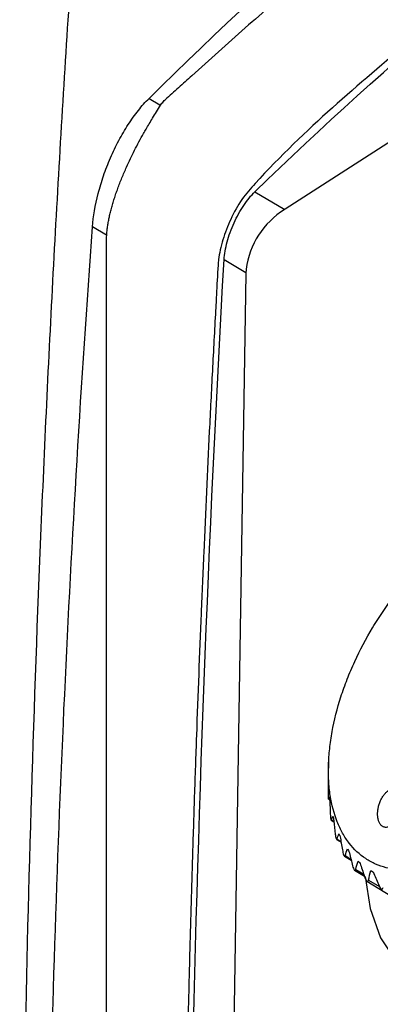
# Model space of a CAD drawing. Header units: millimetres. Extents: x 15440 to 16422, y 10215 to 11289.
# Tile 45 of 143: x 16186 to 16202, y 10442 to 10488. Entities that reach past the tile are written whole.
import ezdxf

# ---------------------------------------------------------------- set-up
doc = ezdxf.new("R2010")
doc.units = ezdxf.units.MM

msp = doc.modelspace()

# ---------------------------------------------------------------- linework, layer by layer
at = {"color": 7, "linetype": 'Continuous', "lineweight": 25}
for p, q in [((16196.535, 10479.636), (16197.91, 10478.814)), ((16189.7, 10477.552), (16189.704, 10477.643)), ((16189.7, 10398.584), (16189.7, 10477.552)), ((16195.117, 10476.513), (16196.12, 10475.914)), ((16196.119, 10475.867), (16194.875, 10398.339)), ((16199.935, 10453.4), (16199.909, 10452.764)), ((16199.919, 10451.694), (16199.978, 10451.658)), ((16199.923, 10451.697), (16199.978, 10451.663)), ((16200.05, 10450.709), (16200.177, 10450.63)), ((16200.06, 10450.716), (16200.176, 10450.646)), ((16200.3, 10449.82), (16200.509, 10449.692)), ((16200.32, 10449.836), (16200.503, 10449.724)), ((16200.662, 10449.048), (16200.976, 10448.855)), ((16200.696, 10449.073), (16200.962, 10448.911)), ((16201.132, 10448.402), (16201.581, 10448.127)), ((16201.182, 10448.439), (16201.551, 10448.217)), ((16201.879, 10448.382), (16201.967, 10448.328)), ((16201.699, 10447.897), (16207.948, 10444.064)), ((16201.77, 10447.948), (16202.276, 10447.644))]:
    msp.add_line(p, q, dxfattribs=at)
at = {"color": 7, "linetype": 'Continuous', "lineweight": 25, "flags": 128}
for points in [[(16191.655, 10483.933), (16192.152, 10483.645), (16192.191, 10483.623)], [(16189.704, 10477.643), (16189.7, 10477.645), (16189.052, 10478.02)], [(16201.619, 10448.104), (16201.843, 10446.642), (16202.325, 10445.291), (16203.045, 10444.198), (16203.981, 10443.394), (16205.107, 10442.902), (16206.39, 10442.737), (16207.793, 10442.903), (16209.277, 10443.395), (16210.797, 10444.2), (16212.312, 10445.293), (16213.776, 10446.645), (16215.148, 10448.215), (16216.388, 10449.958), (16217.462, 10451.825), (16218.337, 10453.762), (16218.988, 10455.713), (16219.398, 10457.622), (16219.553, 10459.433)], [(16199.913, 10452.792), (16199.913, 10452.789), (16199.914, 10452.772), (16199.914, 10452.742), (16199.914, 10452.741), (16199.914, 10452.741)]]:
    msp.add_lwpolyline(points, dxfattribs=at)
at = {"color": 7, "linetype": 'Continuous', "lineweight": 25}
msp.add_arc((16199.86, 10475.614), 3.75, 124.758, 176.1345, dxfattribs=at)
for points, knots in [([(16287.368, 10539.187), (16277.947, 10536.352), (16268.858, 10533.055), (16257.902, 10528.36), (16255.731, 10527.392), (16251.43, 10525.399), (16249.299, 10524.374), (16242.978, 10521.215), (16238.862, 10519.002), (16230.829, 10514.365), (16226.91, 10511.94), (16219.27, 10506.878), (16215.546, 10504.237), (16204.722, 10496.032), (16197.958, 10490.176), (16191.655, 10483.933)], [0, 0, 0, 0, 0.25, 0.25, 0.3125, 0.3125, 0.375, 0.375, 0.5, 0.5, 0.625, 0.625, 0.75, 0.75, 1, 1, 1, 1]), ([(16287.205, 10538.601), (16287.061, 10538.555), (16286.92, 10538.505), (16286.634, 10538.409), (16286.491, 10538.361), (16286.064, 10538.216), (16285.779, 10538.119), (16284.926, 10537.826), (16284.358, 10537.629), (16282.658, 10537.034), (16281.529, 10536.632), (16278.153, 10535.406), (16275.92, 10534.565), (16269.272, 10531.97), (16264.912, 10530.144), (16252.056, 10524.383), (16243.775, 10520.158), (16231.857, 10513.278), (16227.966, 10510.893), (16220.365, 10505.95), (16216.653, 10503.391), (16209.405, 10498.099), (16205.869, 10495.367), (16200.709, 10491.147), (16199.012, 10489.72), (16196.505, 10487.548), (16195.676, 10486.818), (16194.442, 10485.716), (16194.031, 10485.348), (16193.417, 10484.794), (16193.111, 10484.517), (16192.805, 10484.24), (16192.601, 10484.055), (16192.498, 10483.963), (16192.397, 10483.87)], [0, 0, 0, 0, 0.003906, 0.003906, 0.007812, 0.007812, 0.015625, 0.015625, 0.03125, 0.03125, 0.0625, 0.0625, 0.125, 0.125, 0.25, 0.25, 0.5, 0.5, 0.625, 0.625, 0.75, 0.75, 0.875, 0.875, 0.9375, 0.9375, 0.96875, 0.96875, 0.984375, 0.984375, 0.992187, 0.996094, 0.996094, 1, 1, 1, 1]), ([(16290.753, 10534.34), (16290.696, 10534.327), (16289.682, 10534.108), (16286.685, 10532.959), (16282.863, 10531.753), (16278.113, 10530.024), (16274.359, 10528.609), (16269.72, 10526.763), (16265.136, 10524.852), (16260.627, 10522.852), (16256.177, 10520.788), (16253.102, 10519.296), (16250.063, 10517.767), (16247.045, 10516.214), (16241.094, 10513.018), (16235.319, 10509.643), (16229.697, 10506.121), (16226.539, 10504.059), (16223.435, 10501.949), (16221.134, 10500.342), (16218.104, 10498.169), (16215.129, 10495.95), (16212.213, 10493.685), (16209.335, 10491.387), (16206.516, 10489.058), (16201.952, 10485.069), (16198.691, 10482.417), (16195.93, 10479.338), (16195.408, 10478.397), (16195.034, 10477.422), (16194.873, 10476.704), (16194.808, 10475.875), (16194.777, 10475.112), (16194.709, 10473.949), (16194.649, 10472.793), (16194.55, 10470.936), (16194.386, 10467.685), (16194.213, 10463.96), (16194.015, 10459.292), (16193.871, 10455.548), (16193.742, 10451.795), (16193.653, 10448.976), (16193.57, 10446.153), (16193.495, 10443.324), (16193.439, 10440.964), (16193.403, 10439.31), (16193.385, 10438.482), (16193.376, 10438.009), (16193.369, 10437.654), (16193.361, 10437.299), (16193.356, 10437.003), (16193.35, 10436.707), (16193.344, 10436.411), (16193.339, 10436.115), (16193.331, 10435.701), (16193.309, 10434.457), (16193.274, 10432.323), (16193.234, 10429.473), (16193.193, 10425.668), (16193.135, 10418.925), (16193.21, 10409.23), (16193.093, 10400.879), (16193.352, 10396.352), (16193.578, 10396.01), (16193.642, 10395.912)], [0, 0, 0, 0, 0.000883, 0.015616, 0.045079, 0.05981, 0.089273, 0.104004, 0.133467, 0.16293, 0.177661, 0.207124, 0.214489, 0.22922, 0.258683, 0.31762, 0.332351, 0.361814, 0.376545, 0.391275, 0.406006, 0.435469, 0.4502, 0.464931, 0.494394, 0.509125, 0.562316, 0.566925, 0.571475, 0.575691, 0.579956, 0.581245, 0.58861, 0.592293, 0.599658, 0.607024, 0.621754, 0.651216, 0.665946, 0.695408, 0.710138, 0.724869, 0.7396, 0.75433, 0.769061, 0.776426, 0.780109, 0.78195, 0.783792, 0.785633, 0.787474, 0.788395, 0.790236, 0.792078, 0.792998, 0.796681, 0.811412, 0.826142, 0.840873, 0.870334, 0.930289, 0.990253, 0.997221, 1, 1, 1, 1]), ([(16196.535, 10479.636), (16202.711, 10485.606), (16209.342, 10491.242), (16223.5, 10501.833), (16230.99, 10506.761), (16246.784, 10515.879), (16255.047, 10520.045), (16272.305, 10527.59), (16281.255, 10530.949), (16290.53, 10533.898)], [0, 0, 0, 0, 0.25, 0.25, 0.5, 0.5, 0.75, 0.75, 1, 1, 1, 1]), ([(16290.71, 10532.423), (16282.258, 10528.07), (16265.058, 10519.211), (16240.924, 10505.487), (16218.372, 10491.955), (16204.604, 10483.114), (16197.722, 10478.695)], [0, 0, 0, 0, 0.273129, 0.555858, 0.777987, 1, 1, 1, 1]), ([(16187.961, 10488.294), (16187.701, 10484.301), (16187.464, 10480.294), (16187.035, 10472.248), (16186.842, 10468.211), (16186.334, 10456.054), (16186.084, 10447.888), (16185.764, 10431.44), (16185.694, 10423.161), (16185.731, 10406.492), (16185.838, 10398.101), (16186.037, 10389.657)], [0, 0, 0, 0, 0.125, 0.125, 0.25, 0.25, 0.5, 0.5, 0.75, 0.75, 1, 1, 1, 1]), ([(16189.052, 10478.02), (16189.087, 10478.499), (16189.172, 10479.011), (16189.383, 10479.829), (16189.465, 10480.102), (16189.653, 10480.649), (16189.759, 10480.924), (16189.996, 10481.471), (16190.124, 10481.735), (16190.396, 10482.247), (16190.543, 10482.497), (16190.847, 10482.965), (16191.004, 10483.182), (16191.324, 10483.584), (16191.49, 10483.769), (16191.655, 10483.933)], [0, 0, 0, 0, 0.25, 0.25, 0.375, 0.375, 0.5, 0.5, 0.625, 0.625, 0.75, 0.75, 0.875, 0.875, 1, 1, 1, 1]), ([(16192.191, 10483.623), (16192.211, 10483.653), (16192.251, 10483.712), (16192.319, 10483.795), (16192.371, 10483.845), (16192.397, 10483.87)], [0, 0, 0, 0, 0.33818, 0.67099, 1, 1, 1, 1]), ([(16189.704, 10477.643), (16189.709, 10477.706), (16189.719, 10477.832), (16189.744, 10478.027), (16189.777, 10478.229), (16189.817, 10478.436), (16189.865, 10478.649), (16189.921, 10478.867), (16189.984, 10479.091), (16190.054, 10479.32), (16190.132, 10479.554), (16190.217, 10479.792), (16190.308, 10480.034), (16190.406, 10480.28), (16190.51, 10480.528), (16190.698, 10480.955), (16190.992, 10481.568), (16191.301, 10482.144), (16191.528, 10482.539), (16191.668, 10482.776), (16191.829, 10483.043), (16192.008, 10483.334), (16192.127, 10483.523), (16192.191, 10483.623)], [0, 0, 0, 0, 0.032982, 0.066342, 0.100093, 0.134247, 0.168816, 0.203811, 0.239243, 0.275122, 0.311459, 0.348263, 0.385543, 0.423309, 0.461569, 0.500332, 0.621254, 0.749985, 0.785733, 0.828608, 0.87861, 0.935741, 1, 1, 1, 1]), ([(16195.117, 10476.513), (16195.124, 10476.639), (16195.139, 10476.77), (16195.186, 10477.043), (16195.218, 10477.186), (16195.296, 10477.476), (16195.342, 10477.622), (16195.449, 10477.914), (16195.509, 10478.063), (16195.639, 10478.349), (16195.71, 10478.488), (16195.86, 10478.758), (16195.94, 10478.888), (16196.184, 10479.252), (16196.359, 10479.466), (16196.535, 10479.636)], [0, 0, 0, 0, 0.125, 0.125, 0.25, 0.25, 0.375, 0.375, 0.5, 0.5, 0.625, 0.625, 0.75, 0.75, 1, 1, 1, 1]), ([(16187.282, 10391.106), (16187.06, 10398.432), (16186.929, 10405.739), (16186.851, 10420.31), (16186.904, 10427.574), (16187.341, 10449.304), (16188.005, 10463.706), (16189.052, 10478.02)], [0, 0, 0, 0, 0.25, 0.25, 0.5, 0.5, 1, 1, 1, 1]), ([(16207.368, 10449.979), (16207.786, 10450.299), (16208.191, 10450.658), (16208.976, 10451.451), (16209.359, 10451.889), (16210.07, 10452.81), (16210.401, 10453.294), (16210.862, 10454.057), (16211.01, 10454.319), (16211.288, 10454.843), (16211.418, 10455.107), (16211.783, 10455.905), (16211.994, 10456.446), (16212.344, 10457.537), (16212.479, 10458.072), (16212.622, 10458.858), (16212.66, 10459.118), (16212.716, 10459.632), (16212.733, 10459.887), (16212.755, 10460.625), (16212.728, 10461.091), (16212.627, 10461.748), (16212.583, 10461.962), (16212.474, 10462.37), (16212.41, 10462.564), (16212.19, 10463.114), (16212.006, 10463.441), (16211.673, 10463.87), (16211.553, 10464.002), (16211.298, 10464.239), (16211.028, 10464.451), (16210.729, 10464.614), (16210.414, 10464.753), (16210.247, 10464.809), (16209.734, 10464.939), (16209.373, 10464.972), (16208.612, 10464.932), (16208.208, 10464.858), (16207.392, 10464.608), (16206.978, 10464.433), (16206.348, 10464.095), (16206.136, 10463.968), (16205.716, 10463.695), (16205.508, 10463.547), (16204.89, 10463.074), (16204.485, 10462.716), (16203.692, 10461.916), (16203.317, 10461.486), (16202.784, 10460.798), (16202.612, 10460.561), (16202.277, 10460.073), (16202.115, 10459.821), (16201.654, 10459.059), (16201.379, 10458.538), (16201.011, 10457.738), (16200.896, 10457.466), (16200.684, 10456.922), (16200.588, 10456.652), (16200.328, 10455.843), (16200.193, 10455.308), (16200.048, 10454.514), (16200.009, 10454.251), (16199.954, 10453.739), (16199.919, 10453.238), (16199.925, 10452.759), (16199.951, 10452.291), (16199.975, 10452.061), (16200.076, 10451.399), (16200.184, 10450.995), (16200.403, 10450.444), (16200.486, 10450.269), (16200.672, 10449.939), (16200.774, 10449.784), (16201.105, 10449.358), (16201.358, 10449.121), (16201.787, 10448.837), (16201.94, 10448.754), (16202.255, 10448.615), (16202.419, 10448.559), (16202.928, 10448.43), (16203.289, 10448.396), (16204.059, 10448.435), (16204.456, 10448.508), (16205.065, 10448.694), (16205.271, 10448.769), (16205.688, 10448.945), (16205.899, 10449.046), (16206.531, 10449.386), (16206.95, 10449.658), (16207.368, 10449.979)], [0, 0, 0, 0, 0.03125, 0.03125, 0.0625, 0.0625, 0.09375, 0.09375, 0.109375, 0.109375, 0.125, 0.125, 0.15625, 0.15625, 0.1875, 0.1875, 0.203125, 0.203125, 0.21875, 0.21875, 0.25, 0.25, 0.265625, 0.265625, 0.28125, 0.28125, 0.3125, 0.3125, 0.328125, 0.328125, 0.34375, 0.359375, 0.359375, 0.375, 0.375, 0.40625, 0.40625, 0.4375, 0.4375, 0.46875, 0.46875, 0.484375, 0.484375, 0.5, 0.5, 0.53125, 0.53125, 0.5625, 0.5625, 0.578125, 0.578125, 0.59375, 0.59375, 0.625, 0.625, 0.640625, 0.640625, 0.65625, 0.65625, 0.6875, 0.6875, 0.703125, 0.703125, 0.71875, 0.734375, 0.734375, 0.75, 0.75, 0.78125, 0.78125, 0.796875, 0.796875, 0.8125, 0.8125, 0.84375, 0.84375, 0.859375, 0.859375, 0.875, 0.875, 0.90625, 0.90625, 0.9375, 0.9375, 0.953125, 0.953125, 0.96875, 0.96875, 1, 1, 1, 1]), ([(16199.913, 10452.685), (16199.914, 10452.676), (16199.913, 10452.665), (16199.913, 10452.654), (16199.913, 10452.641), (16199.913, 10452.627), (16199.913, 10452.614), (16199.913, 10452.596), (16199.913, 10452.578), (16199.913, 10452.561), (16199.912, 10452.558), (16199.912, 10452.555), (16199.912, 10452.551)], [0.0000046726, 0.0000046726, 0.0000046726, 0.0000046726, 0.0000398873, 0.0000398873, 0.0000398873, 0.000079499, 0.000079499, 0.000079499, 0.0001337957, 0.0001337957, 0.0001337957, 0.0001436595, 0.0001436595, 0.0001436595, 0.0001436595]), ([(16199.906, 10451.98), (16199.906, 10451.946), (16199.906, 10451.908), (16199.908, 10451.833), (16199.909, 10451.795), (16199.912, 10451.735), (16199.914, 10451.714), (16199.919, 10451.692), (16199.921, 10451.691), (16199.923, 10451.697)], [0, 0, 0, 0, 0.25, 0.25, 0.5, 0.5, 0.75, 0.75, 1, 1, 1, 1]), ([(16202.884, 10450.501), (16202.902, 10450.516), (16202.938, 10450.549), (16203.006, 10450.623), (16203.071, 10450.709), (16203.129, 10450.806), (16203.169, 10450.883), (16203.204, 10450.963), (16203.236, 10451.046), (16203.263, 10451.131), (16203.293, 10451.245), (16203.313, 10451.362), (16203.322, 10451.475), (16203.323, 10451.558), (16203.32, 10451.639), (16203.307, 10451.742), (16203.284, 10451.836), (16203.251, 10451.919), (16203.221, 10451.975), (16203.187, 10452.025), (16203.148, 10452.066), (16203.106, 10452.1), (16203.07, 10452.12), (16203.034, 10452.135), (16202.997, 10452.146), (16202.947, 10452.152), (16202.896, 10452.151), (16202.843, 10452.141), (16202.789, 10452.123), (16202.735, 10452.097), (16202.682, 10452.064), (16202.628, 10452.024), (16202.576, 10451.975), (16202.507, 10451.901), (16202.442, 10451.815), (16202.384, 10451.718), (16202.344, 10451.642), (16202.308, 10451.562), (16202.266, 10451.451), (16202.233, 10451.336), (16202.21, 10451.221), (16202.198, 10451.134), (16202.191, 10451.049), (16202.189, 10450.966), (16202.193, 10450.885), (16202.206, 10450.782), (16202.229, 10450.687), (16202.262, 10450.604), (16202.292, 10450.548), (16202.326, 10450.499), (16202.365, 10450.457), (16202.407, 10450.423), (16202.443, 10450.404), (16202.481, 10450.387), (16202.523, 10450.376), (16202.59, 10450.369), (16202.658, 10450.379), (16202.724, 10450.401), (16202.778, 10450.426), (16202.831, 10450.459), (16202.867, 10450.486), (16202.884, 10450.501)], [0, 0, 0, 0, 0.0156, 0.031256, 0.062436, 0.078077, 0.093734, 0.109334, 0.12494, 0.140596, 0.156231, 0.187408, 0.203061, 0.218658, 0.234256, 0.24991, 0.28108, 0.296718, 0.312373, 0.327968, 0.343576, 0.359236, 0.374868, 0.379583, 0.394597, 0.409666, 0.424719, 0.439715, 0.454766, 0.469837, 0.484857, 0.499874, 0.515536, 0.531179, 0.562374, 0.578032, 0.593629, 0.609242, 0.624901, 0.656076, 0.671718, 0.68737, 0.70296, 0.718567, 0.734223, 0.749852, 0.78103, 0.796683, 0.812272, 0.827885, 0.843545, 0.859172, 0.874759, 0.879594, 0.896807, 0.913971, 0.939694, 0.954751, 0.969761, 0.984882, 1, 1, 1, 1]), ([(16199.974, 10451.697), (16199.975, 10451.688), (16199.976, 10451.679), (16199.977, 10451.668), (16199.978, 10451.656), (16199.979, 10451.643), (16199.98, 10451.63), (16199.982, 10451.612), (16199.983, 10451.594), (16199.983, 10451.577), (16199.984, 10451.573), (16199.984, 10451.569), (16199.984, 10451.565)], [0.0000061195, 0.0000061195, 0.0000061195, 0.0000061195, 0.0000397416, 0.0000397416, 0.0000397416, 0.0000792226, 0.0000792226, 0.0000792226, 0.0001329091, 0.0001329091, 0.0001329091, 0.0001450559, 0.0001450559, 0.0001450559, 0.0001450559]), ([(16200.011, 10450.975), (16200.012, 10450.939), (16200.015, 10450.901), (16200.022, 10450.826), (16200.027, 10450.79), (16200.038, 10450.735), (16200.043, 10450.718), (16200.053, 10450.704), (16200.057, 10450.707), (16200.06, 10450.716)], [0, 0, 0, 0, 0.25, 0.25, 0.5, 0.5, 0.75, 0.75, 1, 1, 1, 1]), ([(16200.152, 10450.795), (16200.154, 10450.788), (16200.156, 10450.779), (16200.158, 10450.77), (16200.16, 10450.759), (16200.163, 10450.747), (16200.165, 10450.734), (16200.167, 10450.717), (16200.17, 10450.699), (16200.172, 10450.682), (16200.172, 10450.676), (16200.173, 10450.671), (16200.173, 10450.666)], [0.0000081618, 0.0000081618, 0.0000081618, 0.0000081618, 0.0000395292, 0.0000395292, 0.0000395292, 0.0000788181, 0.0000788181, 0.0000788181, 0.0001316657, 0.0001316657, 0.0001316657, 0.0001470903, 0.0001470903, 0.0001470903, 0.0001470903]), ([(16200.237, 10450.066), (16200.241, 10450.029), (16200.247, 10449.991), (16200.26, 10449.918), (16200.269, 10449.884), (16200.286, 10449.836), (16200.295, 10449.822), (16200.31, 10449.816), (16200.315, 10449.823), (16200.32, 10449.836)], [0, 0, 0, 0, 0.25, 0.25, 0.5, 0.5, 0.75, 0.75, 1, 1, 1, 1]), ([(16200.582, 10449.269), (16200.589, 10449.232), (16200.597, 10449.194), (16200.617, 10449.125), (16200.629, 10449.093), (16200.653, 10449.052), (16200.665, 10449.043), (16200.684, 10449.045), (16200.691, 10449.056), (16200.696, 10449.073)], [0, 0, 0, 0, 0.25, 0.25, 0.5, 0.5, 0.75, 0.75, 1, 1, 1, 1]), ([(16201.039, 10448.599), (16201.048, 10448.562), (16201.06, 10448.526), (16201.086, 10448.461), (16201.102, 10448.432), (16201.132, 10448.399), (16201.146, 10448.394), (16201.169, 10448.405), (16201.177, 10448.419), (16201.182, 10448.439)], [0, 0, 0, 0, 0.25, 0.25, 0.5, 0.5, 0.75, 0.75, 1, 1, 1, 1]), ([(16201.948, 10448.343), (16201.953, 10448.341), (16201.958, 10448.337), (16201.963, 10448.332), (16201.97, 10448.326), (16201.977, 10448.317), (16201.984, 10448.308), (16201.992, 10448.295), (16202, 10448.281), (16202.008, 10448.265), (16202.01, 10448.26), (16202.013, 10448.254), (16202.015, 10448.248)], [0.0000107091, 0.0000107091, 0.0000107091, 0.0000107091, 0.0000393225, 0.0000393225, 0.0000393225, 0.00007843, 0.00007843, 0.00007843, 0.0001303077, 0.0001303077, 0.0001303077, 0.0001495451, 0.0001495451, 0.0001495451, 0.0001495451]), ([(16201.6, 10448.067), (16201.612, 10448.032), (16201.627, 10447.996), (16201.66, 10447.936), (16201.679, 10447.912), (16201.715, 10447.886), (16201.731, 10447.886), (16201.756, 10447.905), (16201.765, 10447.924), (16201.77, 10447.948)], [0, 0, 0, 0, 0.25, 0.25, 0.5, 0.5, 0.75, 0.75, 1, 1, 1, 1]), ([(16202.255, 10447.684), (16202.27, 10447.65), (16202.288, 10447.617), (16202.327, 10447.562), (16202.349, 10447.542), (16202.39, 10447.525), (16202.408, 10447.529), (16202.435, 10447.557), (16202.444, 10447.579), (16202.449, 10447.606)], [0, 0, 0, 0, 0.25, 0.25, 0.5, 0.5, 0.75, 0.75, 1, 1, 1, 1])]:
    msp.add_open_spline(points, degree=3, knots=knots, dxfattribs=at)
for points in [[(16193.561, 10397.604), (16193.137, 10424.473), (16193.655, 10450.777), (16195.117, 10476.513)], [(16199.912, 10452.551), (16199.909, 10452.361), (16199.907, 10452.171), (16199.906, 10451.98)], [(16199.914, 10452.741), (16199.914, 10452.722), (16199.913, 10452.704), (16199.913, 10452.685)], [(16199.923, 10451.697), (16199.934, 10451.732), (16199.947, 10451.766), (16199.962, 10451.8)], [(16199.962, 10451.8), (16199.966, 10451.765), (16199.97, 10451.731), (16199.974, 10451.697)], [(16199.984, 10451.565), (16199.992, 10451.368), (16200.001, 10451.171), (16200.011, 10450.975)], [(16200.06, 10450.716), (16200.081, 10450.774), (16200.103, 10450.831), (16200.127, 10450.888)], [(16200.127, 10450.888), (16200.135, 10450.857), (16200.144, 10450.826), (16200.152, 10450.795)], [(16200.173, 10450.666), (16200.194, 10450.466), (16200.215, 10450.266), (16200.237, 10450.066)], [(16200.32, 10449.836), (16200.347, 10449.917), (16200.377, 10449.997), (16200.408, 10450.076)], [(16200.408, 10450.076), (16200.42, 10450.049), (16200.432, 10450.022), (16200.445, 10449.995)], [(16200.445, 10449.995), (16200.458, 10449.968), (16200.47, 10449.918), (16200.478, 10449.872)], [(16200.478, 10449.872), (16200.512, 10449.671), (16200.546, 10449.47), (16200.582, 10449.269)], [(16200.696, 10449.073), (16200.728, 10449.176), (16200.762, 10449.278), (16200.798, 10449.38)], [(16200.798, 10449.38), (16200.814, 10449.357), (16200.831, 10449.335), (16200.847, 10449.312)], [(16200.847, 10449.312), (16200.864, 10449.29), (16200.881, 10449.242), (16200.891, 10449.197)], [(16200.891, 10449.197), (16200.94, 10448.997), (16200.989, 10448.798), (16201.039, 10448.599)], [(16201.182, 10448.439), (16201.217, 10448.564), (16201.253, 10448.688), (16201.292, 10448.812)], [(16201.292, 10448.812), (16201.311, 10448.794), (16201.331, 10448.776), (16201.351, 10448.759)], [(16201.351, 10448.759), (16201.372, 10448.741), (16201.393, 10448.697), (16201.407, 10448.652)], [(16201.407, 10448.652), (16201.471, 10448.457), (16201.535, 10448.262), (16201.6, 10448.067)], [(16201.77, 10447.948), (16201.805, 10448.092), (16201.841, 10448.237), (16201.879, 10448.382)], [(16201.879, 10448.382), (16201.902, 10448.369), (16201.925, 10448.356), (16201.948, 10448.343)], [(16202.015, 10448.248), (16202.095, 10448.06), (16202.175, 10447.872), (16202.255, 10447.684)]]:
    msp.add_open_spline(points, degree=3, dxfattribs=at)

doc.saveas('drawing.dxf')
